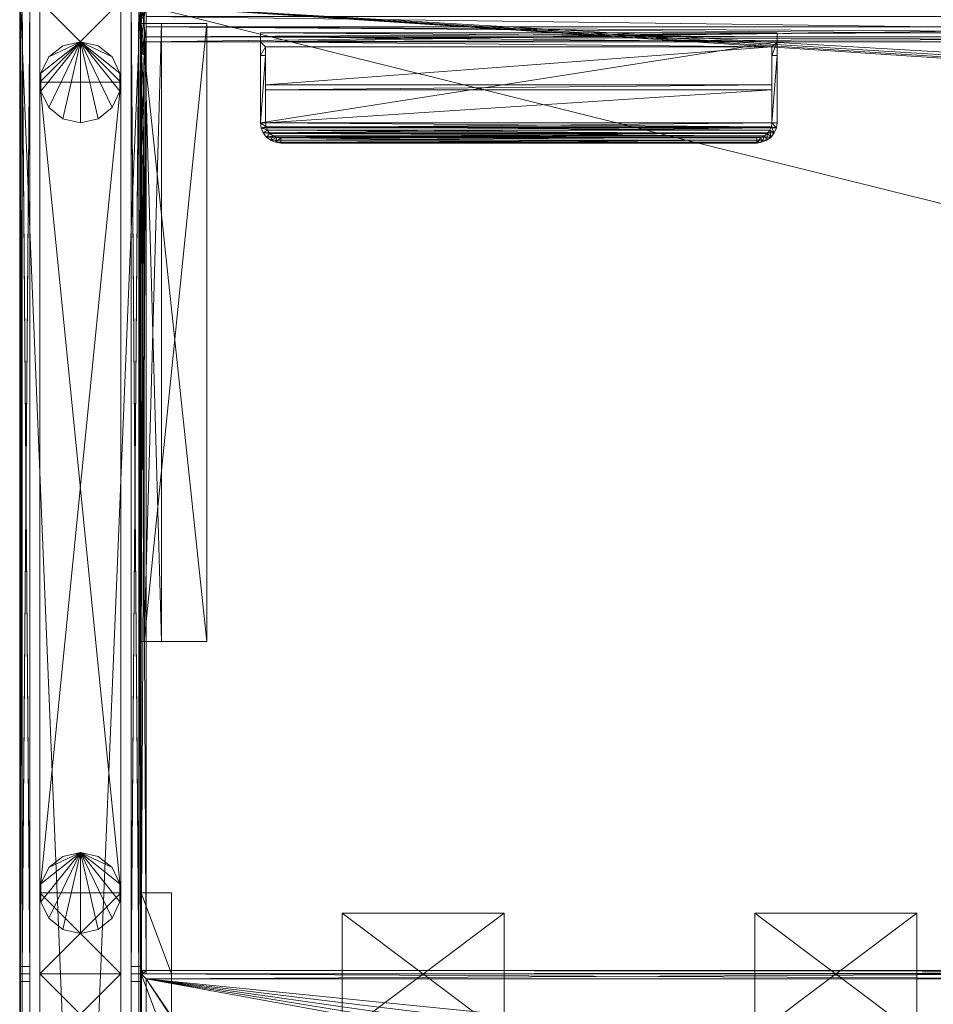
# Model space of a CAD drawing. Header units: inches. Extents: x 66 to 744, y -89 to 88.
# Tile 141 of 256: x 543 to 565, y -21 to 3. Entities that reach past the tile are written whole.
import ezdxf

# ---------------------------------------------------------------- set-up
doc = ezdxf.new("R2010")
doc.units = ezdxf.units.IN
doc.header["$MEASUREMENT"] = 0
for name, color, linetype, true_color in [('CET color Burlywood4', 7, 'Continuous', 0x8d7057), ('CET color Floral white', 7, 'Continuous', 0xfcf9f3), ('CET color Grey19', 7, 'Continuous', 0x2f2e34), ('CET color Grey2', 7, 'Continuous', 0x060606), ('CET color Grey65', 7, 'Continuous', 0xa6a6a4), ('CET color Grey71', 7, 'Continuous', 0xb9b8af), ('CET color Grey80', 7, 'Continuous', 0xcccdc8), ('CET color LightCyan4', 7, 'Continuous', 0x7a8588)]:
    doc.layers.add(name, color=color, linetype=linetype, true_color=true_color)
doc.layers.add('CET Default', color=7, linetype='Continuous')

# ---------------------------------------------------------------- blocks, each defined once
blk = doc.blocks.new('*C235')
at = {"layer": 'CET color Grey2', "linetype": 'Continuous', "lineweight": 0}
mesh = blk.add_polyface(dxfattribs=at)
corners = [(0, 2.5, 0.5), (2, 2.5, 0.5), (2, 0.5, 0.5), (0, 0.5, 0.5), (0, 0.5, 41.421), (2, 0.5, 41.421), (2, 2.5, 41.421), (0, 2.5, 41.421)]
mesh.append_faces([[corners[k] for k in face] for face in [(0, 1, 2, 0), (0, 2, 3, 0), (4, 5, 6, 4), (4, 6, 7, 4), (3, 2, 5, 3), (3, 5, 4, 3), (2, 1, 6, 2), (2, 6, 5, 2), (1, 0, 7, 1), (1, 7, 6, 1), (0, 3, 4, 0), (0, 4, 7, 0)]])
at = {"layer": 'CET color Grey65', "linetype": 'Continuous', "lineweight": 0}
mesh = blk.add_polyface(dxfattribs=at)
corners = [(48, 2.75, 0.5), (0, 2.75, 0.5), (48, 2.937, 0.5), (0, 2.937, 0.5), (48, 3, 0.562), (0, 3, 0.563), (48, 3, 0.867), (0, 3, 0.868), (48, 2.937, 0.93), (0, 2.937, 0.93), (48, 2.75, 0.93), (0, 2.75, 0.93)]
mesh.append_faces([[corners[k] for k in face] for face in [(0, 1, 3, 0), (0, 3, 2, 0), (2, 3, 5, 2), (2, 5, 4, 2), (4, 5, 7, 4), (4, 7, 6, 4), (6, 7, 9, 6), (6, 9, 8, 6), (8, 9, 11, 8), (8, 11, 10, 8), (10, 11, 1, 10), (10, 1, 0, 10)]])
mesh = blk.add_polyface(dxfattribs=at)
corners = [(0, 0.25, 0.5), (48, 0.25, 0.5), (0, 0.062, 0.5), (48, 0.062, 0.5), (0, 0, 0.562), (48, 0, 0.563), (0, 0, 0.867), (48, 0, 0.868), (0, 0.062, 0.93), (48, 0.062, 0.93), (0, 0.25, 0.93), (48, 0.25, 0.93)]
mesh.append_faces([[corners[k] for k in face] for face in [(0, 1, 3, 0), (0, 3, 2, 0), (2, 3, 5, 2), (2, 5, 4, 2), (4, 5, 7, 4), (4, 7, 6, 4), (6, 7, 9, 6), (6, 9, 8, 6), (8, 9, 11, 8), (8, 11, 10, 8), (10, 11, 1, 10), (10, 1, 0, 10)]])
at = {"layer": 'CET color Grey71', "linetype": 'Continuous', "lineweight": 0}
mesh = blk.add_polyface(dxfattribs=at)
corners = [(0.187, 0.25, 1.09), (0.187, 0.25, 40.965), (0.187, 0.062, 40.965), (0.187, 0, 40.903), (0.187, 0, 1.153), (0.187, 0.062, 1.09), (47.812, 0.25, 1.09), (47.812, 0.25, 40.965), (47.812, 0.062, 40.965), (47.812, 0, 40.903), (47.812, 0, 1.153), (47.812, 0.062, 1.09)]
mesh.append_faces([[corners[k] for k in face] for face in [(0, 2, 1, 0), (0, 3, 2, 0), (0, 4, 3, 0), (0, 5, 4, 0), (10, 11, 6, 10), (9, 10, 6, 9), (8, 9, 6, 8), (7, 8, 6, 7), (0, 11, 5, 0), (0, 6, 11, 0), (5, 10, 4, 5), (5, 11, 10, 5), (4, 9, 3, 4), (4, 10, 9, 4), (3, 8, 2, 3), (3, 9, 8, 3), (2, 7, 1, 2), (2, 8, 7, 2), (1, 6, 0, 1), (1, 7, 6, 1)]])
at = {"layer": 'CET color LightCyan4', "linetype": 'Continuous', "lineweight": 0}
mesh = blk.add_polyface(dxfattribs=at)
corners = [(47.812, 2.75, 1.09), (47.812, 2.75, 40.965), (47.812, 2.937, 40.965), (47.812, 3, 40.903), (47.812, 3, 1.153), (47.812, 2.937, 1.09), (0.187, 2.75, 1.09), (0.187, 2.75, 40.965), (0.187, 2.937, 40.965), (0.187, 3, 40.903), (0.187, 3, 1.153), (0.187, 2.937, 1.09)]
mesh.append_faces([[corners[k] for k in face] for face in [(0, 2, 1, 0), (0, 3, 2, 0), (0, 4, 3, 0), (0, 5, 4, 0), (10, 11, 6, 10), (9, 10, 6, 9), (8, 9, 6, 8), (7, 8, 6, 7), (0, 11, 5, 0), (0, 6, 11, 0), (5, 10, 4, 5), (5, 11, 10, 5), (4, 9, 3, 4), (4, 10, 9, 4), (3, 8, 2, 3), (3, 9, 8, 3), (2, 7, 1, 2), (2, 8, 7, 2), (1, 6, 0, 1), (1, 7, 6, 1)]])
blk = doc.blocks.new('*C232')
at = {"layer": 'CET Default', "linetype": 'Continuous', "lineweight": 0, "rotation": 269.9999999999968}
blk.add_blockref('*C235', (82.371, -6.299), dxfattribs=at)
blk = doc.blocks.new('*C252')
at = {"layer": 'CET color Grey2', "linetype": 'Continuous', "lineweight": 0}
mesh = blk.add_polyface(dxfattribs=at)
corners = [(0, 2.5, 0.5), (2, 2.5, 0.5), (2, 0.5, 0.5), (0, 0.5, 0.5), (0, 0.5, 41.421), (2, 0.5, 41.421), (2, 2.5, 41.421), (0, 2.5, 41.421)]
mesh.append_faces([[corners[k] for k in face] for face in [(0, 1, 2, 0), (0, 2, 3, 0), (4, 5, 6, 4), (4, 6, 7, 4), (3, 2, 5, 3), (3, 5, 4, 3), (2, 1, 6, 2), (2, 6, 5, 2), (1, 0, 7, 1), (1, 7, 6, 1), (0, 3, 4, 0), (0, 4, 7, 0)]])
mesh = blk.add_polyface(dxfattribs=at)
corners = [(3, 1.5), (3, 1.5, 0.5), (2.901, 1.934), (2.901, 1.934, 0.5), (2.623, 2.282), (2.623, 2.282, 0.5), (2.223, 2.475), (2.223, 2.475, 0.5), (1.777, 2.475), (1.777, 2.475, 0.5), (1.377, 2.282), (1.377, 2.282, 0.5), (1.099, 1.934), (1.099, 1.934, 0.5), (1, 1.5), (1, 1.5, 0.5), (1.099, 1.066), (1.099, 1.066, 0.5), (1.377, 0.718), (1.377, 0.718, 0.5), (1.777, 0.525), (1.777, 0.525, 0.5), (2.223, 0.525), (2.223, 0.525, 0.5), (2.623, 0.718), (2.623, 0.718, 0.5), (2.901, 1.066), (2.901, 1.066, 0.5)]
mesh.append_faces([[corners[k] for k in face] for face in [(2, 1, 0, 2), (2, 3, 1, 2), (4, 2, 0, 4), (1, 3, 5, 1), (4, 3, 2, 4), (4, 5, 3, 4), (6, 4, 0, 6), (1, 5, 7, 1), (6, 5, 4, 6), (6, 7, 5, 6), (8, 6, 0, 8), (1, 7, 9, 1), (8, 7, 6, 8), (8, 9, 7, 8), (10, 8, 0, 10), (1, 9, 11, 1), (10, 9, 8, 10), (10, 11, 9, 10), (12, 10, 0, 12), (1, 11, 13, 1), (12, 11, 10, 12), (12, 13, 11, 12), (14, 12, 0, 14), (1, 13, 15, 1), (14, 13, 12, 14), (14, 15, 13, 14), (16, 14, 0, 16), (1, 15, 17, 1), (16, 15, 14, 16), (16, 17, 15, 16), (18, 16, 0, 18), (1, 17, 19, 1), (18, 17, 16, 18), (18, 19, 17, 18), (20, 18, 0, 20), (1, 19, 21, 1), (20, 19, 18, 20), (20, 21, 19, 20), (22, 20, 0, 22), (1, 21, 23, 1), (22, 21, 20, 22), (22, 23, 21, 22), (24, 22, 0, 24), (1, 23, 25, 1), (24, 23, 22, 24), (24, 25, 23, 24), (26, 24, 0, 26), (1, 25, 27, 1), (26, 25, 24, 26), (26, 27, 25, 26), (0, 1, 27, 0), (0, 27, 26, 0)]])
mesh = blk.add_polyface(dxfattribs=at)
corners = [(2, 2.5, 40.421), (22, 2.5, 40.421), (22, 0.5, 40.421), (2, 0.5, 40.421), (2, 0.5, 41.421), (22, 0.5, 41.421), (22, 2.5, 41.421), (2, 2.5, 41.421)]
mesh.append_faces([[corners[k] for k in face] for face in [(0, 1, 2, 0), (0, 2, 3, 0), (4, 5, 6, 4), (4, 6, 7, 4), (3, 2, 5, 3), (3, 5, 4, 3), (2, 1, 6, 2), (2, 6, 5, 2), (1, 0, 7, 1), (1, 7, 6, 1), (0, 3, 4, 0), (0, 4, 7, 0)]])
mesh = blk.add_polyface(dxfattribs=at)
corners = [(2, 2.5, 8.59), (22, 2.5, 8.59), (22, 0.5, 8.59), (2, 0.5, 8.59), (2, 0.5, 9.59), (22, 0.5, 9.59), (22, 2.5, 9.59), (2, 2.5, 9.59)]
mesh.append_faces([[corners[k] for k in face] for face in [(0, 1, 2, 0), (0, 2, 3, 0), (4, 5, 6, 4), (4, 6, 7, 4), (3, 2, 5, 3), (3, 5, 4, 3), (2, 1, 6, 2), (2, 6, 5, 2), (1, 0, 7, 1), (1, 7, 6, 1), (0, 3, 4, 0), (0, 4, 7, 0)]])
mesh = blk.add_polyface(dxfattribs=at)
corners = [(2, 2.5, 0.5), (22, 2.5, 0.5), (22, 0.5, 0.5), (2, 0.5, 0.5), (2, 0.5, 1.5), (22, 0.5, 1.5), (22, 2.5, 1.5), (2, 2.5, 1.5)]
mesh.append_faces([[corners[k] for k in face] for face in [(0, 1, 2, 0), (0, 2, 3, 0), (4, 5, 6, 4), (4, 6, 7, 4), (3, 2, 5, 3), (3, 5, 4, 3), (2, 1, 6, 2), (2, 6, 5, 2), (1, 0, 7, 1), (1, 7, 6, 1), (0, 3, 4, 0), (0, 4, 7, 0)]])
mesh = blk.add_polyface(dxfattribs=at)
corners = [(23, 1.5), (23, 1.5, 0.5), (22.901, 1.934), (22.901, 1.934, 0.5), (22.623, 2.282), (22.623, 2.282, 0.5), (22.223, 2.475), (22.223, 2.475, 0.5), (21.777, 2.475), (21.777, 2.475, 0.5), (21.377, 2.282), (21.377, 2.282, 0.5), (21.099, 1.934), (21.099, 1.934, 0.5), (21, 1.5), (21, 1.5, 0.5), (21.099, 1.066), (21.099, 1.066, 0.5), (21.377, 0.718), (21.377, 0.718, 0.5), (21.777, 0.525), (21.777, 0.525, 0.5), (22.223, 0.525), (22.223, 0.525, 0.5), (22.623, 0.718), (22.623, 0.718, 0.5), (22.901, 1.066), (22.901, 1.066, 0.5)]
mesh.append_faces([[corners[k] for k in face] for face in [(2, 1, 0, 2), (2, 3, 1, 2), (4, 2, 0, 4), (1, 3, 5, 1), (4, 3, 2, 4), (4, 5, 3, 4), (6, 4, 0, 6), (1, 5, 7, 1), (6, 5, 4, 6), (6, 7, 5, 6), (8, 6, 0, 8), (1, 7, 9, 1), (8, 7, 6, 8), (8, 9, 7, 8), (10, 8, 0, 10), (1, 9, 11, 1), (10, 9, 8, 10), (10, 11, 9, 10), (12, 10, 0, 12), (1, 11, 13, 1), (12, 11, 10, 12), (12, 13, 11, 12), (14, 12, 0, 14), (1, 13, 15, 1), (14, 13, 12, 14), (14, 15, 13, 14), (16, 14, 0, 16), (1, 15, 17, 1), (16, 15, 14, 16), (16, 17, 15, 16), (18, 16, 0, 18), (1, 17, 19, 1), (18, 17, 16, 18), (18, 19, 17, 18), (20, 18, 0, 20), (1, 19, 21, 1), (20, 19, 18, 20), (20, 21, 19, 20), (22, 20, 0, 22), (1, 21, 23, 1), (22, 21, 20, 22), (22, 23, 21, 22), (24, 22, 0, 24), (1, 23, 25, 1), (24, 23, 22, 24), (24, 25, 23, 24), (26, 24, 0, 26), (1, 25, 27, 1), (26, 25, 24, 26), (26, 27, 25, 26), (0, 1, 27, 0), (0, 27, 26, 0)]])
mesh = blk.add_polyface(dxfattribs=at)
corners = [(22, 2.5, 0.5), (24, 2.5, 0.5), (24, 0.5, 0.5), (22, 0.5, 0.5), (22, 0.5, 41.421), (24, 0.5, 41.421), (24, 2.5, 41.421), (22, 2.5, 41.421)]
mesh.append_faces([[corners[k] for k in face] for face in [(0, 1, 2, 0), (0, 2, 3, 0), (4, 5, 6, 4), (4, 6, 7, 4), (3, 2, 5, 3), (3, 5, 4, 3), (2, 1, 6, 2), (2, 6, 5, 2), (1, 0, 7, 1), (1, 7, 6, 1), (0, 3, 4, 0), (0, 4, 7, 0)]])
at = {"layer": 'CET color Grey65', "linetype": 'Continuous', "lineweight": 0}
mesh = blk.add_polyface(dxfattribs=at)
corners = [(-47.969, 0.02, 41.25), (-47.969, 0.02, 41.5), (-47.969, 2.98, 41.5), (-47.969, 2.98, 41.25), (23.969, 0.02, 41.25), (23.969, 0.02, 41.5), (23.969, 2.98, 41.5), (23.969, 2.98, 41.25)]
mesh.append_faces([[corners[k] for k in face] for face in [(0, 4, 5, 0), (0, 5, 1, 0), (1, 5, 6, 1), (1, 6, 2, 1), (2, 6, 7, 2), (2, 7, 3, 2), (3, 7, 4, 3), (3, 4, 0, 3)]])
mesh = blk.add_polyface(dxfattribs=at)
corners = [(24, 2.75, 0.5), (0, 2.75, 0.5), (24, 2.937, 0.5), (0, 2.937, 0.5), (24, 3, 0.562), (0, 3, 0.563), (24, 3, 0.867), (0, 3, 0.868), (24, 2.937, 0.93), (0, 2.937, 0.93), (24, 2.75, 0.93), (0, 2.75, 0.93)]
mesh.append_faces([[corners[k] for k in face] for face in [(0, 1, 3, 0), (0, 3, 2, 0), (2, 3, 5, 2), (2, 5, 4, 2), (4, 5, 7, 4), (4, 7, 6, 4), (6, 7, 9, 6), (6, 9, 8, 6), (8, 9, 11, 8), (8, 11, 10, 8), (10, 11, 1, 10), (10, 1, 0, 10)]])
mesh = blk.add_polyface(dxfattribs=at)
corners = [(0, 0.25, 0.5), (24, 0.25, 0.5), (0, 0.062, 0.5), (24, 0.062, 0.5), (0, 0, 0.562), (24, 0, 0.563), (0, 0, 0.867), (24, 0, 0.868), (0, 0.062, 0.93), (24, 0.062, 0.93), (0, 0.25, 0.93), (24, 0.25, 0.93)]
mesh.append_faces([[corners[k] for k in face] for face in [(0, 1, 3, 0), (0, 3, 2, 0), (2, 3, 5, 2), (2, 5, 4, 2), (4, 5, 7, 4), (4, 7, 6, 4), (6, 7, 9, 6), (6, 9, 8, 6), (8, 9, 11, 8), (8, 11, 10, 8), (10, 11, 1, 10), (10, 1, 0, 10)]])
at = {"layer": 'CET color Grey71', "linetype": 'Continuous', "lineweight": 0}
mesh = blk.add_polyface(dxfattribs=at)
corners = [(23.812, 2.75, 1.09), (23.812, 2.75, 40.965), (23.812, 2.937, 40.965), (23.812, 3, 40.903), (23.812, 3, 1.153), (23.812, 2.937, 1.09), (0.187, 2.75, 1.09), (0.187, 2.75, 40.965), (0.187, 2.937, 40.965), (0.187, 3, 40.903), (0.187, 3, 1.153), (0.187, 2.937, 1.09)]
mesh.append_faces([[corners[k] for k in face] for face in [(0, 2, 1, 0), (0, 3, 2, 0), (0, 4, 3, 0), (0, 5, 4, 0), (10, 11, 6, 10), (9, 10, 6, 9), (8, 9, 6, 8), (7, 8, 6, 7), (0, 11, 5, 0), (0, 6, 11, 0), (5, 10, 4, 5), (5, 11, 10, 5), (4, 9, 3, 4), (4, 10, 9, 4), (3, 8, 2, 3), (3, 9, 8, 3), (2, 7, 1, 2), (2, 8, 7, 2), (1, 6, 0, 1), (1, 7, 6, 1)]])
at = {"layer": 'CET color LightCyan4', "linetype": 'Continuous', "lineweight": 0}
mesh = blk.add_polyface(dxfattribs=at)
corners = [(0.187, 0.25, 1.09), (0.187, 0.25, 40.965), (0.187, 0.062, 40.965), (0.187, 0, 40.903), (0.187, 0, 1.153), (0.187, 0.062, 1.09), (23.812, 0.25, 1.09), (23.812, 0.25, 40.965), (23.812, 0.062, 40.965), (23.812, 0, 40.903), (23.812, 0, 1.153), (23.812, 0.062, 1.09)]
mesh.append_faces([[corners[k] for k in face] for face in [(0, 2, 1, 0), (0, 3, 2, 0), (0, 4, 3, 0), (0, 5, 4, 0), (10, 11, 6, 10), (9, 10, 6, 9), (8, 9, 6, 8), (7, 8, 6, 7), (0, 11, 5, 0), (0, 6, 11, 0), (5, 10, 4, 5), (5, 11, 10, 5), (4, 9, 3, 4), (4, 10, 9, 4), (3, 8, 2, 3), (3, 9, 8, 3), (2, 7, 1, 2), (2, 8, 7, 2), (1, 6, 0, 1), (1, 7, 6, 1)]])
blk = doc.blocks.new('*C245')
at = {"layer": 'CET Default', "linetype": 'Continuous', "lineweight": 0, "rotation": 89.99999999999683}
blk.add_blockref('*C252', (85.371, -6.299), dxfattribs=at)
blk = doc.blocks.new('*C154')
at = {"layer": 'CET color Burlywood4', "linetype": 'Continuous', "lineweight": 0}
mesh = blk.add_polyface(dxfattribs=at)
corners = [(47.882, -0.118, 27.75), (0.118, -0.118, 27.75), (2.491, -29.913, 27.75), (4.488, -29.574, 27.75), (43.48, -24.255, 27.75), (43.972, -24.106, 27.75), (44.475, -23.999, 27.75), (44.986, -23.935, 27.75), (45.5, -23.913, 27.75), (47.882, -23.913, 27.75), (0.118, -29.913, 27.75)]
mesh.append_faces([[corners[k] for k in face] for face in [(0, 2, 1, 0), (0, 3, 2, 0), (0, 4, 3, 0), (0, 5, 4, 0), (0, 6, 5, 0), (0, 7, 6, 0), (0, 8, 7, 0), (0, 9, 8, 0), (2, 10, 1, 2)]])
at = {"layer": 'CET color Grey19', "linetype": 'Continuous', "lineweight": 0}
mesh = blk.add_polyface(dxfattribs=at)
corners = [(48, 0, 27.74), (46, 0, 27.74), (46, -0.75, 27.74), (48, -0.75, 27.74)]
mesh.append_faces([[corners[k] for k in face] for face in [(1, 0, 2, 1), (2, 0, 3, 2)]])
mesh = blk.add_polyface(dxfattribs=at)
corners = [(48, -0.01, 27.76), (46, -0.01, 27.76), (46, -0.01, 27.26), (48, -0.01, 26.26)]
mesh.append_faces([[corners[k] for k in face] for face in [(0, 1, 2, 0), (0, 2, 3, 0)]])
mesh = blk.add_polyface(dxfattribs=at)
corners = [(46.5, -4.961, 27.55), (49.5, -4.961, 27.55), (49.5, -8.961, 27.55), (46.5, -8.961, 27.55), (46.5, -8.961, 27.75), (49.5, -8.961, 27.75), (49.5, -4.961, 27.75), (46.5, -4.961, 27.75)]
mesh.append_faces([[corners[k] for k in face] for face in [(0, 1, 2, 0), (0, 2, 3, 0), (4, 5, 6, 4), (4, 6, 7, 4), (3, 2, 5, 3), (3, 5, 4, 3), (2, 1, 6, 2), (2, 6, 5, 2), (1, 0, 7, 1), (1, 7, 6, 1), (0, 3, 4, 0), (0, 4, 7, 0)]])
mesh = blk.add_polyface(dxfattribs=at)
corners = [(46.5, -15.143, 27.55), (49.5, -15.143, 27.55), (49.5, -19.143, 27.55), (46.5, -19.143, 27.55), (46.5, -19.143, 27.75), (49.5, -19.143, 27.75), (49.5, -15.143, 27.75), (46.5, -15.143, 27.75)]
mesh.append_faces([[corners[k] for k in face] for face in [(0, 1, 2, 0), (0, 2, 3, 0), (4, 5, 6, 4), (4, 6, 7, 4), (3, 2, 5, 3), (3, 5, 4, 3), (2, 1, 6, 2), (2, 6, 5, 2), (1, 0, 7, 1), (1, 7, 6, 1), (0, 3, 4, 0), (0, 4, 7, 0)]])
at = {"layer": 'CET color Grey80', "linetype": 'Continuous', "lineweight": 0}
mesh = blk.add_polyface(dxfattribs=at)
corners = [(0.118, -0.118, 27.75), (0.118, -0.118, 29), (0, 0, 28.882), (0, 0, 27.868), (47.882, -0.118, 27.75), (47.882, -0.118, 29), (48, 0, 28.882), (48, 0, 27.868)]
mesh.append_faces([[corners[k] for k in face] for face in [(0, 4, 5, 0), (0, 5, 1, 0), (1, 5, 6, 1), (1, 6, 2, 1), (2, 6, 7, 2), (2, 7, 3, 2), (3, 7, 4, 3), (3, 4, 0, 3)]])
mesh = blk.add_polyface(dxfattribs=at)
corners = [(47.882, -0.118, 27.75), (47.882, -0.118, 29), (48, 0, 28.882), (48, 0, 27.868), (47.882, -23.913, 27.75), (47.882, -23.913, 29), (48, -23.913, 28.882), (48, -23.913, 27.868)]
mesh.append_faces([[corners[k] for k in face] for face in [(0, 4, 5, 0), (0, 5, 1, 0), (1, 5, 6, 1), (1, 6, 2, 1), (2, 6, 7, 2), (2, 7, 3, 2), (3, 7, 4, 3), (3, 4, 0, 3)]])
mesh = blk.add_polyface(dxfattribs=at)
corners = [(47.882, -0.118, 29), (0.118, -0.118, 29), (2.491, -29.913, 29), (4.488, -29.574, 29), (43.48, -24.255, 29), (43.972, -24.106, 29), (44.475, -23.999, 29), (44.986, -23.935, 29), (45.5, -23.913, 29), (47.882, -23.913, 29), (0.118, -29.913, 29)]
mesh.append_faces([[corners[k] for k in face] for face in [(0, 1, 2, 0), (0, 2, 3, 0), (0, 3, 4, 0), (0, 4, 5, 0), (0, 5, 6, 0), (0, 6, 7, 0), (0, 7, 8, 0), (0, 8, 9, 0), (2, 1, 10, 2)]])
blk = doc.blocks.new('*C150')
at = {"layer": 'CET Default', "linetype": 'Continuous', "lineweight": 0, "rotation": 89.99999999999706}
blk.add_blockref('*C154', (85.371, -54.299), dxfattribs=at)
blk = doc.blocks.new('*C195')
at = {"layer": 'CET color Grey80', "linetype": 'Continuous', "lineweight": 0}
mesh = blk.add_polyface(dxfattribs=at)
corners = [(0, 1, 36), (0.12, 1, 36), (0.12, 0, 36), (0, 0, 36), (0, 0, 40.125), (0.12, 0, 40.125), (0.12, 1, 40.125), (0, 1, 40.125)]
mesh.append_faces([[corners[k] for k in face] for face in [(0, 1, 2, 0), (0, 2, 3, 0), (4, 5, 6, 4), (4, 6, 7, 4), (3, 2, 5, 3), (3, 5, 4, 3), (2, 1, 6, 2), (2, 6, 5, 2), (1, 0, 7, 1), (1, 7, 6, 1), (0, 3, 4, 0), (0, 4, 7, 0)]])
mesh = blk.add_polyface(dxfattribs=at)
corners = [(47.88, 0.37, 40.005), (47.88, 0, 40.005), (47.88, 0, 40.125), (47.88, 0.625, 40.125), (47.88, 0.37, 37.25), (47.88, 0.37, 38.31), (47.88, 0.37, 39.37), (47.88, 0, 39.68), (47.88, 0.12, 39.68), (47.88, 0, 38), (47.88, 0.12, 39.37), (47.88, 0.12, 38.31), (47.88, 0, 36), (47.88, 0, 37.56), (47.88, 0.12, 37.56), (47.88, 0.12, 37.25), (47.88, 0.625, 36), (47.88, 0.12, 38), (0.12, 0.37, 40.005), (0.12, 0, 40.005), (0.12, 0, 40.125), (0.12, 0.625, 40.125), (0.12, 0.37, 37.25), (0.12, 0.37, 38.31), (0.12, 0.37, 39.37), (0.12, 0, 39.68), (0.12, 0.12, 39.68), (0.12, 0, 38), (0.12, 0.12, 39.37), (0.12, 0.12, 38.31), (0.12, 0, 36), (0.12, 0, 37.56), (0.12, 0.12, 37.56), (0.12, 0.12, 37.25), (0.12, 0.625, 36), (0.12, 0.12, 38)]
mesh.append_faces([[corners[k] for k in face] for face in [(0, 2, 1, 0), (0, 3, 2, 0), (0, 4, 3, 0), (7, 9, 8, 7), (9, 10, 8, 9), (9, 11, 10, 9), (11, 6, 10, 11), (11, 5, 6, 11), (12, 14, 13, 12), (12, 15, 14, 12), (12, 4, 15, 12), (12, 16, 4, 12), (16, 3, 4, 16), (9, 17, 11, 9), (29, 35, 27, 29), (22, 21, 34, 22), (22, 34, 30, 22), (33, 22, 30, 33), (32, 33, 30, 32), (31, 32, 30, 31), (24, 23, 29, 24), (28, 24, 29, 28), (28, 29, 27, 28), (26, 28, 27, 26), (26, 27, 25, 26), (21, 22, 18, 21), (20, 21, 18, 20), (19, 20, 18, 19), (30, 34, 12, 30), (34, 16, 12, 34), (31, 30, 13, 31), (30, 12, 13, 30), (32, 31, 14, 32), (31, 13, 14, 31), (33, 32, 15, 33), (32, 14, 15, 32), (22, 33, 4, 22), (33, 15, 4, 33), (23, 22, 5, 23), (22, 4, 5, 22), (29, 23, 11, 29), (23, 5, 11, 23), (35, 29, 17, 35), (29, 11, 17, 29), (27, 35, 9, 27), (35, 17, 9, 35), (25, 27, 7, 25), (27, 9, 7, 27), (26, 25, 8, 26), (25, 7, 8, 25), (28, 26, 10, 28), (26, 8, 10, 26), (24, 28, 6, 24), (28, 10, 6, 28), (18, 24, 0, 18), (24, 6, 0, 24), (19, 18, 1, 19), (18, 0, 1, 18), (20, 19, 2, 20), (19, 1, 2, 19), (21, 20, 3, 21), (20, 2, 3, 20), (34, 21, 16, 34), (21, 3, 16, 21)]])
blk = doc.blocks.new('*C190')
at = {"layer": 'CET Default', "linetype": 'Continuous', "lineweight": 0, "rotation": 359.999999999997}
blk.add_blockref('*C195', (85.371, 16.701), dxfattribs=at)
blk = doc.blocks.new('*C164')
at = {"layer": 'CET color Burlywood4', "linetype": 'Continuous', "lineweight": 0}
mesh = blk.add_polyface(dxfattribs=at)
corners = [(95.882, -23.913, 27.75), (95.882, -0.118, 27.75), (75.716, -0.118, 27.75), (74.468, -1.357, 27.75), (74.233, -1.462, 27.75), (73.989, -1.544, 27.75), (73.739, -1.602, 27.75), (73.484, -1.636, 27.75), (70.52, -1.636, 27.75), (70.347, -1.625, 27.75), (70.175, -1.599, 27.75), (70.007, -1.559, 27.75), (69.842, -1.504, 27.75), (69.683, -1.436, 27.75), (69.53, -1.355, 27.75), (27.716, -0.118, 27.75), (26.468, -1.357, 27.75), (26.233, -1.462, 27.75), (25.989, -1.544, 27.75), (25.739, -1.602, 27.75), (25.484, -1.636, 27.75), (22.52, -1.636, 27.75), (22.347, -1.625, 27.75), (22.175, -1.599, 27.75), (22.007, -1.559, 27.75), (0.118, -0.118, 27.75), (0.118, -23.913, 27.75), (21.842, -1.504, 27.75), (21.683, -1.436, 27.75), (21.53, -1.355, 27.75), (20.284, -0.118, 27.75), (68.284, -0.118, 27.75)]
mesh.append_faces([[corners[k] for k in face] for face in [(0, 2, 1, 0), (0, 3, 2, 0), (0, 4, 3, 0), (0, 5, 4, 0), (0, 6, 5, 0), (0, 7, 6, 0), (0, 8, 7, 0), (0, 9, 8, 0), (0, 10, 9, 0), (0, 11, 10, 0), (0, 12, 11, 0), (0, 13, 12, 0), (0, 14, 13, 0), (0, 15, 14, 0), (0, 16, 15, 0), (0, 17, 16, 0), (0, 18, 17, 0), (0, 19, 18, 0), (0, 20, 19, 0), (0, 21, 20, 0), (0, 22, 21, 0), (0, 23, 22, 0), (0, 24, 23, 0), (0, 25, 24, 0), (0, 26, 25, 0), (25, 27, 24, 25), (25, 28, 27, 25), (25, 29, 28, 25), (25, 30, 29, 25), (15, 31, 14, 15)]])
at = {"layer": 'CET color Grey19', "linetype": 'Continuous', "lineweight": 0}
mesh = blk.add_polyface(dxfattribs=at)
corners = [(0, -22, 27.74), (0, -24, 27.74), (0.75, -24, 27.74), (0.75, -22, 27.74)]
mesh.append_faces([[corners[k] for k in face] for face in [(1, 0, 2, 1), (2, 0, 3, 2)]])
mesh = blk.add_polyface(dxfattribs=at)
corners = [(0.01, -24, 27.76), (0.01, -22, 27.76), (0.01, -22, 27.26), (0.01, -24, 26.26)]
mesh.append_faces([[corners[k] for k in face] for face in [(0, 2, 1, 0), (0, 3, 2, 0)]])
at = {"layer": 'CET color Grey80', "linetype": 'Continuous', "lineweight": 0}
mesh = blk.add_polyface(dxfattribs=at)
corners = [(0.075, 0.115, 27.675), (0, -1.022, 24.836), (0.075, -3.995, 26.056), (0, -3.947, 26.192), (0.075, -1.186, 23.812), (0, -2.691, 26.223), (0, -15.8, 27.162), (0.075, 0.115, 18.75), (0.075, -1.253, 23.819), (0.075, -0.55, 18.825), (0, -2.709, 26.232), (0.075, -2.767, 26.249), (0.075, -1.068, 23.869), (0, -3.887, 26.235), (0, -15.8, 27.75), (0, 0.115, 27.675), (0, -1.122, 23.829), (0, -3.995, 26.056), (0, -0.55, 27.75), (0, -1.186, 23.812), (0.075, -3.985, 26.129), (0, -1.068, 24.931), (0, 0.115, 18.75), (0, -1.253, 23.819), (0.075, -15.8, 27.675), (0, -2.767, 26.249), (0, -1.068, 23.869), (0, -2.675, 26.211), (0, -2.727, 26.24), (0.075, -0.55, 27.675), (0.5, -0.55, 18.825), (0, -1.312, 23.85), (0.075, -1.032, 23.926), (1.62, -0.55, 27.75), (0.075, -1.02, 23.991), (0, -3.985, 26.129), (0.075, -3.974, 25.986), (0.075, -0.55, 18.75), (0.075, -1.028, 24.862), (0.075, -1.051, 24.91), (0, -3.927, 25.929), (0.075, -1.038, 24.887), (0, -0.55, 27.675), (0.075, -2.787, 26.25), (0, -1.032, 23.926), (0.075, -2.747, 26.246), (0, -1.02, 23.991), (0.075, -1.02, 24.809), (0, -3.974, 25.986), (0, -0.55, 18.75), (0, -1.028, 24.862), (0, -1.051, 24.91), (1.62, -15.8, 27.75), (1.62, -15.8, 27.675), (1.62, -0.55, 27.675), (0, -1.038, 24.887), (0.5, -15.8, 27.237), (0.5, -0.55, 18.75), (0, -2.787, 26.25), (0.075, -3.947, 26.192), (0.5, -15.8, 27.162), (0.075, -15.8, 27.237), (0.075, -2.691, 26.223), (0, -2.747, 26.246), (0.075, -3.815, 26.25), (0.075, -15.8, 27.162), (0, -1.02, 24.809), (0.075, -2.727, 26.24), (0.075, -1.122, 23.829), (0.075, -1.088, 24.95), (0.075, -2.675, 26.211), (0.075, -3.927, 25.929), (0, -3.815, 26.25), (0.075, -2.709, 26.232), (0.075, -1.068, 24.931), (0.075, -1.022, 24.836), (0.075, -1.312, 23.85), (0, -1.088, 24.95), (0.075, -3.887, 26.235)]
mesh.append_faces([[corners[k] for k in face] for face in [(22, 42, 15, 22), (0, 29, 7, 0), (42, 29, 0, 42), (42, 0, 15, 42), (37, 57, 60, 37), (37, 60, 65, 37), (61, 56, 30, 61), (61, 30, 9, 61), (65, 60, 56, 65), (65, 56, 61, 65), (57, 30, 56, 57), (57, 56, 60, 57), (37, 9, 30, 37), (37, 30, 57, 37), (18, 33, 52, 18), (18, 52, 14, 18), (24, 53, 54, 24), (24, 54, 29, 24), (18, 29, 54, 18), (18, 54, 33, 18), (52, 53, 54, 52), (52, 54, 33, 52), (14, 24, 53, 14), (14, 53, 52, 14), (5, 62, 73, 5), (5, 73, 10, 5), (27, 70, 62, 27), (27, 62, 5, 27), (21, 74, 69, 21), (21, 69, 77, 21), (51, 39, 74, 51), (51, 74, 21, 51), (55, 41, 39, 55), (55, 39, 51, 55), (50, 38, 41, 50), (50, 41, 55, 50), (1, 75, 38, 1), (1, 38, 50, 1), (66, 47, 75, 66), (66, 75, 1, 66), (77, 69, 70, 77), (77, 70, 27, 77), (69, 74, 29, 69), (74, 39, 29, 74), (39, 41, 29, 39), (41, 38, 29, 41), (38, 75, 29, 38), (75, 47, 29, 75), (70, 69, 29, 70), (21, 77, 51, 21), (77, 18, 51, 77), (55, 51, 50, 55), (51, 18, 50, 51), (1, 50, 66, 1), (50, 18, 66, 50), (18, 77, 27, 18), (73, 62, 29, 73), (62, 70, 29, 62), (5, 10, 27, 5), (10, 18, 27, 10), (46, 44, 32, 46), (46, 32, 34, 46), (44, 26, 12, 44), (44, 12, 32, 44), (26, 16, 68, 26), (26, 68, 12, 26), (16, 19, 4, 16), (16, 4, 68, 16), (19, 23, 8, 19), (19, 8, 4, 19), (23, 31, 76, 23), (23, 76, 8, 23), (22, 7, 37, 22), (22, 37, 49, 22), (34, 32, 37, 34), (32, 12, 37, 32), (12, 68, 37, 12), (68, 4, 37, 68), (4, 8, 37, 4), (8, 76, 37, 8), (23, 19, 31, 23), (19, 49, 31, 19), (16, 26, 19, 16), (26, 49, 19, 26), (44, 46, 26, 44), (46, 49, 26, 46), (15, 0, 7, 15), (15, 7, 22, 15), (37, 7, 29, 37), (47, 34, 37, 47), (47, 37, 29, 47), (22, 49, 18, 22), (49, 46, 66, 49), (49, 66, 18, 49), (46, 34, 47, 46), (46, 47, 66, 46), (6, 65, 24, 6), (6, 24, 14, 6), (48, 36, 71, 48), (48, 71, 40, 48), (17, 2, 36, 17), (17, 36, 48, 17), (35, 20, 2, 35), (35, 2, 17, 35), (3, 59, 20, 3), (3, 20, 35, 3), (13, 78, 59, 13), (13, 59, 3, 13), (72, 64, 78, 72), (72, 78, 13, 72), (58, 43, 64, 58), (58, 64, 72, 58), (25, 11, 43, 25), (25, 43, 58, 25), (63, 45, 11, 63), (63, 11, 25, 63), (28, 67, 45, 28), (28, 45, 63, 28), (59, 78, 65, 59), (78, 64, 65, 78), (2, 20, 65, 2), (20, 59, 65, 20), (71, 36, 65, 71), (36, 2, 65, 36), (6, 17, 40, 6), (17, 48, 40, 17), (6, 3, 17, 6), (3, 35, 17, 3), (6, 72, 3, 6), (72, 13, 3, 72), (40, 71, 76, 40), (40, 76, 31, 40), (10, 73, 67, 10), (10, 67, 28, 10), (14, 24, 29, 14), (14, 29, 18, 14), (49, 37, 65, 49), (49, 65, 6, 49), (65, 29, 24, 65), (76, 71, 65, 76), (76, 65, 37, 76), (64, 43, 29, 64), (64, 29, 65, 64), (43, 11, 29, 43), (11, 45, 29, 11), (45, 67, 29, 45), (67, 73, 29, 67), (18, 6, 14, 18), (18, 58, 72, 18), (18, 72, 6, 18), (6, 40, 31, 6), (6, 31, 49, 6), (28, 63, 10, 28), (63, 18, 10, 63), (25, 58, 63, 25), (58, 18, 63, 58)]])
mesh = blk.add_polyface(dxfattribs=at)
corners = [(0.118, -23.913, 27.75), (0.118, -23.913, 29), (0, -23.913, 28.882), (0, -23.913, 27.868), (0.118, -0.118, 27.75), (0.118, -0.118, 29), (0, 0, 28.882), (0, 0, 27.868)]
mesh.append_faces([[corners[k] for k in face] for face in [(0, 4, 5, 0), (0, 5, 1, 0), (1, 5, 6, 1), (1, 6, 2, 1), (2, 6, 7, 2), (2, 7, 3, 2), (3, 7, 4, 3), (3, 4, 0, 3)]])
mesh = blk.add_polyface(dxfattribs=at)
corners = [(95.882, -23.913, 29), (95.882, -0.118, 29), (75.716, -0.118, 29), (74.468, -1.357, 29), (74.233, -1.462, 29), (73.989, -1.544, 29), (73.739, -1.602, 29), (73.484, -1.636, 29), (70.52, -1.636, 29), (70.347, -1.625, 29), (70.175, -1.599, 29), (70.007, -1.559, 29), (69.842, -1.504, 29), (69.683, -1.436, 29), (69.53, -1.355, 29), (27.716, -0.118, 29), (26.468, -1.357, 29), (26.233, -1.462, 29), (25.989, -1.544, 29), (25.739, -1.602, 29), (25.484, -1.636, 29), (22.52, -1.636, 29), (22.347, -1.625, 29), (22.175, -1.599, 29), (22.007, -1.559, 29), (0.118, -0.118, 29), (0.118, -23.913, 29), (21.842, -1.504, 29), (21.683, -1.436, 29), (21.53, -1.355, 29), (20.284, -0.118, 29), (68.284, -0.118, 29)]
mesh.append_faces([[corners[k] for k in face] for face in [(0, 1, 2, 0), (0, 2, 3, 0), (0, 3, 4, 0), (0, 4, 5, 0), (0, 5, 6, 0), (0, 6, 7, 0), (0, 7, 8, 0), (0, 8, 9, 0), (0, 9, 10, 0), (0, 10, 11, 0), (0, 11, 12, 0), (0, 12, 13, 0), (0, 13, 14, 0), (0, 14, 15, 0), (0, 15, 16, 0), (0, 16, 17, 0), (0, 17, 18, 0), (0, 18, 19, 0), (0, 19, 20, 0), (0, 20, 21, 0), (0, 21, 22, 0), (0, 22, 23, 0), (0, 23, 24, 0), (0, 24, 25, 0), (0, 25, 26, 0), (25, 24, 27, 25), (25, 27, 28, 25), (25, 28, 29, 25), (25, 29, 30, 25), (15, 14, 31, 15)]])
mesh = blk.add_polyface(dxfattribs=at)
corners = [(0.118, -23.913, 27.75), (0.118, -24, 27.83), (0.118, -24, 27.868), (0.118, -24, 28.882), (0.118, -24, 28.92), (0.118, -23.913, 29), (0.038, -24, 27.83), (0, -24, 27.868), (0, -24, 28.882), (0.038, -24, 28.92), (0.038, -23.913, 27.83), (0, -23.913, 27.868), (0, -23.913, 28.882), (0.038, -23.913, 28.92)]
mesh.append_faces([[corners[k] for k in face] for face in [(0, 1, 6, 0), (1, 2, 7, 1), (1, 7, 6, 1), (2, 3, 8, 2), (2, 8, 7, 2), (3, 4, 9, 3), (3, 9, 8, 3), (4, 5, 9, 4), (0, 6, 10, 0), (6, 7, 11, 6), (6, 11, 10, 6), (7, 8, 12, 7), (7, 12, 11, 7), (8, 9, 13, 8), (8, 13, 12, 8), (9, 5, 13, 9)]])
mesh = blk.add_polyface(dxfattribs=at)
corners = [(95.882, -23.913, 27.75), (95.882, -23.913, 29), (95.882, -24, 28.92), (95.882, -24, 27.83), (0.118, -23.913, 27.75), (0.118, -23.913, 29), (0.118, -24, 28.92), (0.118, -24, 27.83)]
mesh.append_faces([[corners[k] for k in face] for face in [(0, 4, 5, 0), (0, 5, 1, 0), (1, 5, 6, 1), (1, 6, 2, 1), (2, 6, 7, 2), (2, 7, 3, 2), (3, 7, 4, 3), (3, 4, 0, 3)]])
blk = doc.blocks.new('*C241')
at = {"layer": 'CET Default', "linetype": 'Continuous', "lineweight": 0, "rotation": 359.9999999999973}
blk.add_blockref('*C164', (85.371, 17.701), dxfattribs=at)
blk = doc.blocks.new('*C148')
at = {"layer": 'CET color Floral white', "linetype": 'Continuous', "lineweight": 0}
mesh = blk.add_polyface(dxfattribs=at)
corners = [(0, 0, 8.594), (-12.75, 0, 8.594), (-12.75, -0.214, 8.594), (0, -0.214, 8.594), (-12.75, -0.214, 8.344), (0, -0.214, 8.344), (-12.75, -0.12, 8.344), (0, -0.12, 8.344), (-12.75, -0.12, 8.5), (0, -0.12, 8.5), (-12.75, 0, 8.5), (0, 0, 8.5), (-0.125, 0.339, 8.594), (0, 0.339, 8.594), (0, 2, 5.717), (-0.125, 2, 5.717), (-12.25, 2.5, 4.851), (-12.25, 2.375, 5.067), (-0.5, 2.375, 5.067), (-0.5, 2.5, 4.851), (-12.25, 2.375, 0.219), (-0.5, 2.375, 0.219), (-0.5, 2.5, 0.094), (-12.25, 2.5, 0.094), (-0.017, 2.129, 5.493), (-0.138, 2.097, 5.549), (-0.067, 2.25, 5.284), (-0.175, 2.187, 5.392), (-0.146, 2.354, 5.104), (-0.235, 2.265, 5.257), (-0.25, 2.433, 4.967), (-0.313, 2.325, 5.154), (-0.371, 2.483, 4.88), (-0.403, 2.362, 5.089), (-0.138, 2.097, 0.219), (-0.125, 2, 0.219), (-0.175, 2.187, 0.219), (-0.235, 2.265, 0.219), (-0.313, 2.325, 0.219), (-0.403, 2.362, 0.219), (-12.625, 2, 0.219), (-12.612, 2.097, 0.219), (-12.612, 2.097, 5.549), (-12.625, 2, 5.717), (-12.575, 2.187, 0.219), (-12.575, 2.187, 5.392), (-12.515, 2.265, 0.219), (-12.515, 2.265, 5.257), (-12.438, 2.325, 0.219), (-12.438, 2.325, 5.154), (-12.347, 2.362, 0.219), (-12.347, 2.362, 5.089), (-12.733, 2.129, 5.493), (-12.75, 2, 5.717), (-12.683, 2.25, 5.284), (-12.604, 2.354, 5.104), (-12.5, 2.433, 4.967), (-12.379, 2.483, 4.88), (-12.75, 2, 0.094), (-12.75, 0, 0.094), (-12.75, 0.339, 8.594), (-12.379, 2.483, 0.094), (-0.371, 2.483, 0.094), (-0.25, 2.433, 0.094), (-12.5, 2.433, 0.094), (-12.604, 2.354, 0.094), (-0.146, 2.354, 0.094), (-0.067, 2.25, 0.094), (-12.683, 2.25, 0.094), (-12.733, 2.129, 0.094), (-0.017, 2.129, 0.094), (0, 2, 0.094), (0, 0, 0.094), (-0.125, 0.125, 8.594), (-0.125, 0.125, 2.109), (-12.625, 0.125, 2.109), (-12.625, 0.125, 8.594), (-12.625, 0.339, 8.594), (-0.125, 1.187, 0.219), (-0.125, 1.187, 6.578), (-0.125, 1.062, 6.578), (-0.125, 1.062, 2.109), (-12.625, 1.187, 0.219), (-12.625, 1.187, 6.578), (-12.625, 1.062, 6.578), (-12.625, 1.062, 2.109)]
mesh.append_faces([[corners[k] for k in face] for face in [(0, 1, 2, 0), (0, 2, 3, 0), (3, 2, 4, 3), (3, 4, 5, 3), (5, 4, 6, 5), (5, 6, 7, 5), (7, 6, 8, 7), (7, 8, 9, 7), (9, 8, 10, 9), (9, 10, 11, 9), (1, 10, 8, 1), (1, 8, 2, 1), (2, 8, 6, 2), (2, 6, 4, 2), (11, 0, 3, 11), (11, 3, 9, 11), (9, 3, 5, 9), (9, 5, 7, 9), (12, 13, 14, 12), (12, 14, 15, 12), (16, 17, 18, 16), (16, 18, 19, 16), (18, 17, 20, 18), (18, 20, 21, 18), (22, 23, 16, 22), (22, 16, 19, 22), (14, 24, 25, 14), (14, 25, 15, 14), (24, 26, 27, 24), (24, 27, 25, 24), (26, 28, 29, 26), (26, 29, 27, 26), (28, 30, 31, 28), (28, 31, 29, 28), (30, 32, 33, 30), (30, 33, 31, 30), (32, 19, 18, 32), (32, 18, 33, 32), (15, 25, 34, 15), (15, 34, 35, 15), (25, 27, 36, 25), (25, 36, 34, 25), (27, 29, 37, 27), (27, 37, 36, 27), (29, 31, 38, 29), (29, 38, 37, 29), (31, 33, 39, 31), (31, 39, 38, 31), (33, 18, 21, 33), (33, 21, 39, 33), (40, 41, 42, 40), (40, 42, 43, 40), (41, 44, 45, 41), (41, 45, 42, 41), (44, 46, 47, 44), (44, 47, 45, 44), (46, 48, 49, 46), (46, 49, 47, 46), (48, 50, 51, 48), (48, 51, 49, 48), (50, 20, 17, 50), (50, 17, 51, 50), (43, 42, 52, 43), (43, 52, 53, 43), (42, 45, 54, 42), (42, 54, 52, 42), (45, 47, 55, 45), (45, 55, 54, 45), (47, 49, 56, 47), (47, 56, 55, 47), (49, 51, 57, 49), (49, 57, 56, 49), (51, 17, 16, 51), (51, 16, 57, 51), (58, 59, 60, 58), (58, 60, 53, 58), (61, 23, 22, 61), (61, 22, 62, 61), (62, 63, 64, 62), (62, 64, 61, 62), (65, 64, 63, 65), (65, 63, 66, 65), (66, 67, 68, 66), (66, 68, 65, 66), (69, 68, 67, 69), (69, 67, 70, 69), (70, 71, 58, 70), (70, 58, 69, 70), (71, 72, 59, 71), (71, 59, 58, 71), (21, 20, 50, 21), (21, 50, 39, 21), (38, 39, 50, 38), (38, 50, 48, 38), (37, 38, 48, 37), (37, 48, 46, 37), (46, 44, 36, 46), (46, 36, 37, 46), (34, 36, 44, 34), (34, 44, 41, 34), (41, 40, 35, 41), (41, 35, 34, 41), (73, 74, 75, 73), (73, 75, 76, 73), (1, 59, 72, 1), (1, 72, 0, 1), (0, 73, 76, 0), (0, 76, 1, 0), (13, 12, 73, 13), (13, 73, 0, 13), (60, 77, 43, 60), (60, 43, 53, 60), (77, 60, 1, 77), (77, 1, 76, 77), (14, 13, 0, 14), (14, 0, 72, 14), (14, 72, 71, 14), (59, 1, 60, 59), (15, 35, 78, 15), (15, 78, 79, 15), (15, 79, 80, 15), (15, 80, 12, 15), (12, 80, 81, 12), (12, 81, 74, 12), (74, 73, 12, 74), (82, 40, 43, 82), (82, 43, 83, 82), (84, 83, 43, 84), (84, 43, 77, 84), (85, 84, 77, 85), (85, 77, 75, 85), (77, 76, 75, 77), (78, 82, 83, 78), (78, 83, 79, 78), (79, 83, 84, 79), (79, 84, 80, 79), (80, 84, 85, 80), (80, 85, 81, 80), (81, 85, 75, 81), (81, 75, 74, 81), (74, 75, 76, 74), (74, 76, 73, 74), (35, 40, 82, 35), (35, 82, 78, 35)]])
mesh = blk.add_polyface(dxfattribs=at)
corners = [(-12.75, 2, 5.717), (-12.733, 2.129, 5.493), (-12.683, 2.25, 5.284), (-12.604, 2.354, 5.104), (-12.5, 2.433, 4.967), (-12.379, 2.483, 4.88), (-12.25, 2.5, 4.851), (-12.75, 2, 0.094), (-12.733, 2.129, 0.094), (-12.683, 2.25, 0.094), (-12.604, 2.354, 0.094), (-12.5, 2.433, 0.094), (-12.379, 2.483, 0.094), (-12.25, 2.5, 0.094)]
mesh.append_faces([[corners[k] for k in face] for face in [(0, 1, 8, 0), (0, 8, 7, 0), (1, 2, 9, 1), (1, 9, 8, 1), (2, 3, 10, 2), (2, 10, 9, 2), (3, 4, 11, 3), (3, 11, 10, 3), (4, 5, 12, 4), (4, 12, 11, 4), (5, 6, 13, 5), (5, 13, 12, 5)]])
mesh = blk.add_polyface(dxfattribs=at)
corners = [(0, 2, 0.094), (-0.017, 2.129, 0.094), (-0.067, 2.25, 0.094), (-0.146, 2.354, 0.094), (-0.25, 2.433, 0.094), (-0.371, 2.483, 0.094), (-0.5, 2.5, 0.094), (0, 2, 5.717), (-0.017, 2.129, 5.493), (-0.067, 2.25, 5.284), (-0.146, 2.354, 5.104), (-0.25, 2.433, 4.967), (-0.371, 2.483, 4.88), (-0.5, 2.5, 4.851)]
mesh.append_faces([[corners[k] for k in face] for face in [(0, 1, 8, 0), (0, 8, 7, 0), (1, 2, 9, 1), (1, 9, 8, 1), (2, 3, 10, 2), (2, 10, 9, 2), (3, 4, 11, 3), (3, 11, 10, 3), (4, 5, 12, 4), (4, 12, 11, 4), (5, 6, 13, 5), (5, 13, 12, 5)]])
blk = doc.blocks.new('*C144')
at = {"layer": 'CET Default', "linetype": 'Continuous', "lineweight": 0, "rotation": 179.9999999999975}
blk.add_blockref('*C148', (88.314, 16.701, 31.17), dxfattribs=at)

msp = doc.modelspace()

# ---------------------------------------------------------------- block references
at = {"layer": 'CET Default', "linetype": 'Continuous', "lineweight": 0}
for name in ['*C245', '*C241', '*C190', '*C144', '*C150', '*C232']:
    msp.add_blockref(name, (460.487, -14.19), dxfattribs=at)

doc.saveas('drawing.dxf')
